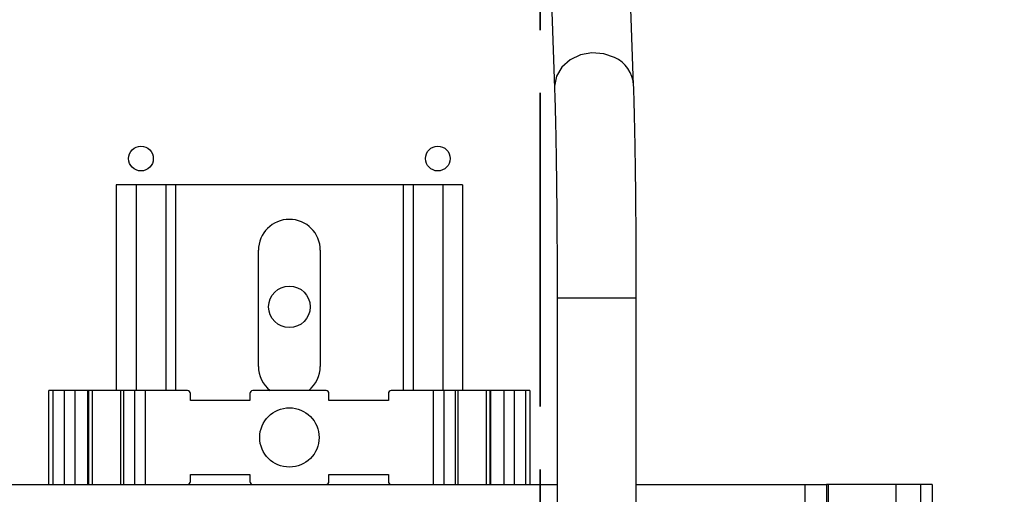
# Model space of a CAD drawing. Header units: millimetres. Extents: x 0 to 420, y 0 to 297.
# Tile 124 of 138: x 200 to 220, y 197 to 207. Entities that reach past the tile are written whole.
import ezdxf

# ---------------------------------------------------------------- set-up
doc = ezdxf.new("R2010")
doc.units = ezdxf.units.MM
doc.linetypes.add('PHANTOM', pattern=[12.7, 6.35, -1.27, 1.27, -1.27, 1.27, -1.27])
doc.styles.add('SLDTEXTSTYLE0', font='TXT', dxfattribs={"width": 0.75})
doc.dimstyles.new('SLDDIMSTYLE0', dxfattribs={"dimtxt": 3.5, "dimasz": 3.302, "dimexe": 0, "dimexo": 0.0625, "dimgap": 0.875, "dimtad": 1, "dimlfac": 5, "dimrnd": 1e-09, "dimzin": 12, "dimdsep": 46, "dimtxsty": 'SLDTEXTSTYLE0', "dimsah": 1, "dimcen": 0.09, "dimadec": 0, "dimazin": 3, "dimtfac": 1, "dimtofl": 0, "dimtmove": 0, "dimatfit": 3, "dimfxl": 1, "dimfrac": 2, "dimtolj": 1, "dimtzin": 12, "dimarcsym": 0})

# ---------------------------------------------------------------- blocks, each defined once
blk = doc.blocks.new('_D_2')
at = {"color": 7, "linetype": 'Continuous', "lineweight": 18}
for p, q in [((185.436, 191.755), (185.436, 250.846)), ((235.436, 223.755), (235.436, 250.846)), ((235.436, 249.846), (185.436, 249.846))]:
    blk.add_line(p, q, dxfattribs=at)
for points in [[(185.436, 249.846), (188.738, 249.338), (188.738, 250.354)], [(235.436, 249.846), (232.134, 250.354), (232.134, 249.338)]]:
    blk.add_solid(points, dxfattribs=at)
at = {"color": 7, "linetype": 'Continuous', "lineweight": 18, "insert": (206.557, 254.358), "char_height": 3.5, "attachment_point": 1, "style": 'SLDTEXTSTYLE0'}
blk.add_mtext('250', dxfattribs=at)
blk = doc.blocks.new('_D_5')
at = {"color": 7, "linetype": 'Continuous', "lineweight": 18}
for p, q in [((186.436, 221.355), (271.003, 221.355)), ((270.003, 160.155), (270.003, 221.355)), ((186.436, 160.155), (271.003, 160.155))]:
    blk.add_line(p, q, dxfattribs=at)
for points in [[(270.003, 221.355), (269.495, 218.053), (270.511, 218.053)], [(270.003, 160.155), (270.511, 163.457), (269.495, 163.457)]]:
    blk.add_solid(points, dxfattribs=at)
at = {"color": 7, "linetype": 'Continuous', "lineweight": 18, "insert": (265.491, 186.876), "char_height": 3.5, "attachment_point": 1, "rotation": 90, "style": 'SLDTEXTSTYLE0'}
blk.add_mtext('306', dxfattribs=at)

msp = doc.modelspace()

# ---------------------------------------------------------------- linework, layer by layer
at = {"color": 7, "linetype": 'PHANTOM', "lineweight": 35}
msp.add_line((210.5017, 243.1863), (210.5017, 142.4764), dxfattribs=at)
at = {"color": 7, "linetype": 'Continuous', "lineweight": 25}
for p, q in [((212.3936, 205.2405), (212.3372, 206.7852)), ((210.7383, 206.7268), (210.7946, 205.1822)), ((201.936, 203.2253), (201.936, 199.0623)), ((202.336, 203.2253), (201.936, 203.2253)), ((202.936, 203.2253), (202.336, 203.2253)), ((202.936, 203.2253), (202.936, 199.0623)), ((203.136, 203.2253), (202.936, 203.2253)), ((207.736, 203.2253), (203.136, 203.2253)), ((207.936, 203.2253), (207.736, 203.2253)), ((208.536, 203.2253), (207.936, 203.2253)), ((207.936, 203.2253), (207.936, 199.0623)), ((208.936, 203.2253), (208.536, 203.2253)), ((208.936, 203.2253), (208.936, 199.0623)), ((204.811, 199.5503), (204.811, 201.9003)), ((206.061, 201.9003), (206.061, 199.5503)), ((210.8473, 200.9331), (210.8473, 196.7523)), ((212.4473, 196.7523), (212.4473, 200.9331)), ((200.576, 197.1623), (200.576, 199.0623)), ((200.6639, 199.0623), (200.576, 199.0623)), ((200.6639, 197.1623), (200.6639, 199.0623)), ((200.8903, 199.0623), (200.6639, 199.0623)), ((200.8903, 197.1623), (200.8903, 199.0623)), ((201.1043, 199.0623), (200.8903, 199.0623)), ((201.1043, 197.1623), (201.1043, 199.0623)), ((201.3626, 199.0623), (201.1043, 199.0623)), ((201.3626, 197.1623), (201.3626, 199.0623)), ((201.3843, 199.0623), (201.3626, 199.0623)), ((201.3843, 197.1623), (201.3843, 199.0623)), ((201.4489, 199.0623), (201.3843, 199.0623)), ((201.4489, 199.0623), (201.4489, 197.1623)), ((202.0232, 199.0623), (201.4489, 199.0623)), ((202.0232, 199.0623), (202.0232, 197.1623)), ((202.0818, 199.0623), (202.0232, 199.0623)), ((202.0818, 199.0623), (202.0818, 197.1623)), ((202.3082, 199.0623), (202.0818, 199.0623)), ((202.3082, 199.0623), (202.3082, 197.1623)), ((202.5203, 199.0623), (202.3082, 199.0623)), ((202.5203, 199.0623), (202.5203, 197.1623)), ((203.376, 199.0623), (202.5203, 199.0623)), ((206.176, 199.0623), (204.696, 199.0623)), ((208.3518, 199.0623), (207.496, 199.0623)), ((208.3518, 197.1623), (208.3518, 199.0623)), ((208.5639, 199.0623), (208.3518, 199.0623)), ((208.5639, 197.1623), (208.5639, 199.0623)), ((208.7903, 199.0623), (208.5639, 199.0623)), ((208.7903, 197.1623), (208.7903, 199.0623)), ((208.8489, 199.0623), (208.7903, 199.0623)), ((208.8489, 197.1623), (208.8489, 199.0623)), ((209.4232, 199.0623), (208.8489, 199.0623)), ((209.4232, 197.1623), (209.4232, 199.0623)), ((209.4878, 199.0623), (209.4232, 199.0623)), ((209.4878, 199.0623), (209.4878, 197.1623)), ((209.5095, 199.0623), (209.4878, 199.0623)), ((209.5095, 197.1623), (209.5095, 199.0623)), ((209.7678, 199.0623), (209.5095, 199.0623)), ((209.7678, 199.0623), (209.7678, 197.1623)), ((209.9818, 199.0623), (209.7678, 199.0623)), ((209.9818, 199.0623), (209.9818, 197.1623)), ((210.2082, 199.0623), (209.9818, 199.0623)), ((210.2082, 199.0623), (210.2082, 197.1623)), ((210.296, 199.0623), (210.2082, 199.0623)), ((210.296, 199.0623), (210.296, 197.1623)), ((203.436, 198.8623), (203.436, 199.0023)), ((204.636, 198.8623), (203.436, 198.8623)), ((204.636, 199.0023), (204.636, 198.8623)), ((206.236, 198.8623), (206.236, 199.0023)), ((207.436, 198.8623), (206.236, 198.8623)), ((207.436, 199.0023), (207.436, 198.8623)), ((203.436, 197.2223), (203.436, 197.3623)), ((203.436, 197.3623), (204.636, 197.3623)), ((204.636, 197.3623), (204.636, 197.2223)), ((206.236, 197.3623), (207.436, 197.3623)), ((206.236, 197.2223), (206.236, 197.3623)), ((207.436, 197.3623), (207.436, 197.2223)), ((193.892, 197.1623), (210.8473, 197.1623)), ((212.4473, 197.1623), (215.8626, 197.1623)), ((215.8626, 196.7623), (215.8626, 197.1623)), ((215.8626, 197.1623), (216.2929, 197.1623)), ((216.2929, 197.1623), (216.2929, 196.7623)), ((216.3273, 197.1623), (216.2929, 197.1623)), ((216.3273, 197.1623), (216.3273, 196.7623)), ((217.6984, 197.1623), (216.3273, 197.1623)), ((217.6984, 196.7623), (217.6984, 197.1623)), ((218.1913, 197.1623), (217.6984, 197.1623)), ((218.1913, 197.1623), (218.1913, 196.7623)), ((218.4273, 197.1623), (218.1913, 197.1623)), ((218.4273, 197.1623), (218.4273, 196.7623))]:
    msp.add_line(p, q, dxfattribs=at)
at = {"color": 1, "linetype": 'Continuous', "lineweight": 25}
for p, q in [((202.336, 203.2253), (202.336, 199.0623)), ((203.136, 203.2253), (203.136, 199.0623)), ((207.736, 203.2253), (207.736, 199.0623)), ((208.536, 203.2253), (208.536, 199.0623)), ((212.0687, 200.9331), (210.8473, 200.9331)), ((212.4473, 200.9331), (212.0687, 200.9331))]:
    msp.add_line(p, q, dxfattribs=at)
at = {"color": 1, "linetype": 'Continuous', "lineweight": 25, "flags": 128}
msp.add_lwpolyline([(212.0081, 205.8011), (211.788, 205.8773), (211.5507, 205.8944), (211.3172, 205.8508), (211.1083, 205.7504), (210.9426, 205.6021), (210.8348, 205.4191), (210.7944, 205.2176), (210.7946, 205.182)], dxfattribs=at)
at = {"color": 7, "linetype": 'Continuous', "lineweight": 25}
for centre, radius in [((202.436, 203.7553), 0.25), ((208.436, 203.7553), 0.25), ((205.436, 200.7553), 0.42), ((205.436, 198.1123), 0.6)]:
    msp.add_circle(centre, radius, dxfattribs=at)
at = {"color": 1, "linetype": 'Continuous', "lineweight": 25}
msp.add_arc((211.7347, 205.2003), 0.6601, 3.46766, 65.5274, dxfattribs=at)
at = {"color": 7, "linetype": 'Continuous', "lineweight": 25}
for centre, radius, start, end in [((205.436, 201.9003), 0.625, 0, 180), ((205.436, 199.5503), 0.625, 180, 231.33652), ((205.436, 199.5503), 0.625, 308.66348, 0), ((203.376, 199.0023), 0.06, 0, 90), ((204.696, 199.0023), 0.06, 90, 180), ((206.176, 199.0023), 0.06, 0, 90), ((207.496, 199.0023), 0.06, 90, 180), ((203.376, 197.2223), 0.06, 270, 0), ((204.696, 197.2223), 0.06, 180, 270), ((206.176, 197.2223), 0.06, 270, 0), ((207.496, 197.2223), 0.06, 180, 270)]:
    msp.add_arc(centre, radius, start, end, dxfattribs=at)
for points, knots in [([(210.7946, 205.1822), (210.7964, 205.131), (210.8016, 204.9838), (210.8096, 204.6993), (210.8184, 204.3165), (210.8262, 203.8883), (210.8329, 203.4213), (210.8384, 202.9217), (210.8427, 202.3962), (210.8457, 201.8518), (210.8471, 201.361), (210.8473, 201.0537), (210.8473, 200.9331)], [0, 0, 0, 0, 0.0574138, 0.1649629, 0.2732333, 0.3820729, 0.4912311, 0.6005788, 0.7100438, 0.819582, 0.9291649, 1, 1, 1, 1]), ([(212.4473, 200.9331), (212.4473, 201.0319), (212.4472, 201.3186), (212.4459, 201.7912), (212.4431, 202.342), (212.4389, 202.8752), (212.4335, 203.3844), (212.4268, 203.8632), (212.4189, 204.3061), (212.41, 204.7068), (212.4014, 205.0156), (212.3957, 205.1795), (212.3936, 205.2405)], [0, 0, 0, 0, 0.0574841, 0.1668726, 0.2763131, 0.3857803, 0.4952938, 0.6048807, 0.7145813, 0.8244612, 0.934636, 1, 1, 1, 1])]:
    msp.add_open_spline(points, degree=3, knots=knots, dxfattribs=at)

# ---------------------------------------------------------------- dimensions: what is measured, and where the dimension line sits
at = {"color": 7, "linetype": 'Continuous', "lineweight": 18}
dim = msp.add_linear_dim(base=(185.436, 249.8462), p1=(235.436, 222.7553), p2=(185.436, 190.7553), dimstyle='SLDDIMSTYLE0', dxfattribs=at)
dim.commit()
dim.dimension.update_dxf_attribs({"geometry": '_D_2', "text_midpoint": (210.436, 249.8462), "dimtype": 160})
dim = msp.add_linear_dim(base=(270.0027, 221.3553), p1=(185.436, 160.1553), p2=(185.436, 221.3553), angle=90, dimstyle='SLDDIMSTYLE0', dxfattribs=at)
dim.commit()
dim.dimension.update_dxf_attribs({"geometry": '_D_5', "text_midpoint": (270.0027, 190.7553), "dimtype": 160})

doc.saveas('drawing.dxf')
